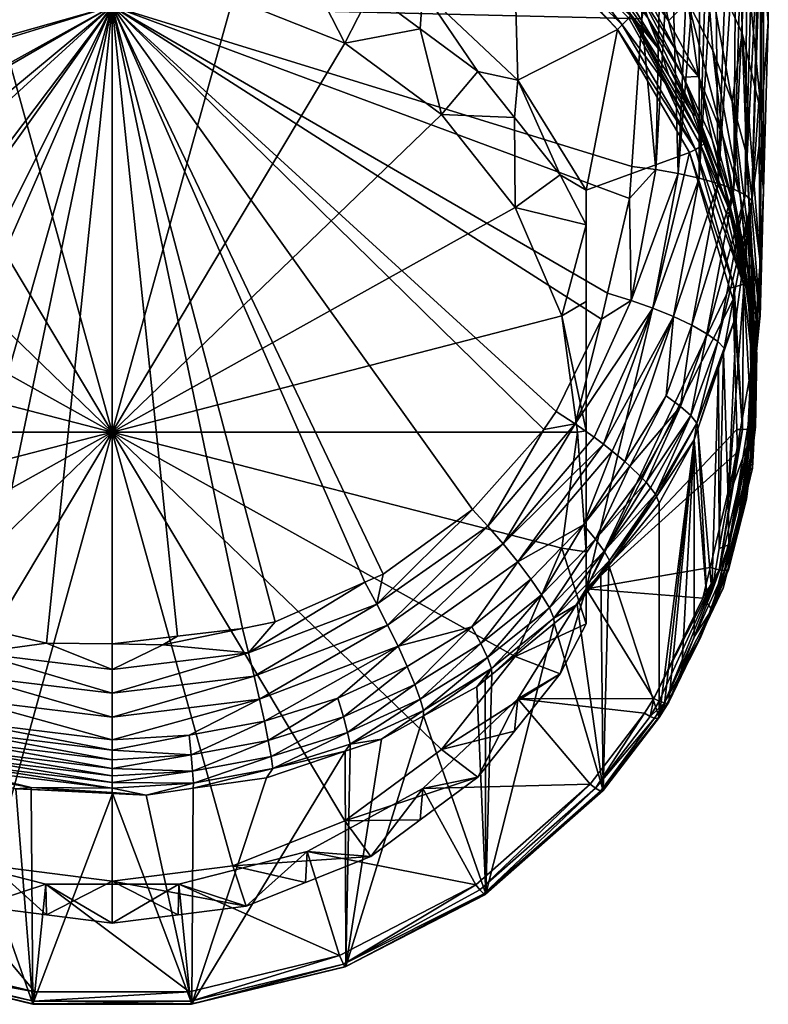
# Model space of a CAD drawing. Extents: x -0.027 to 0.077, y -0.227 to 0.036.
# Tile 2 of 256: x -0.002 to 0.015, y -0.227 to -0.204. Entities that reach past the tile are written whole.
import ezdxf

# ---------------------------------------------------------------- set-up
doc = ezdxf.new("R2010")
doc.units = 0
doc.layers.add('mesh', color=7, linetype='CONTINUOUS')

msp = doc.modelspace()

# ---------------------------------------------------------------- meshes
at = {"layer": 'mesh'}
mesh = msp.add_polyface(dxfattribs=at)
corners = [(0.015324, -0.203204, 0.139394), (0.015211, -0.201855, 0.146776), (0.015325, -0.199988, 0.14014), (0.015324, -0.20389, 0.139234), (0.015321, -0.198028, 0.14028), (0.015319, -0.196681, 0.140375), (0.015168, -0.202107, 0.137593), (0.015167, -0.206047, 0.136204), (0.01516, -0.197707, 0.138265), (0.012174, -0.202647, 0.129446), (0.012354, -0.203252, 0.129085), (0.013186, -0.204554, 0.129502), (0.01301, -0.203862, 0.129909), (0.012857, -0.20312, 0.130313), (0.01202, -0.202005, 0.129791), (0.013871, -0.202323, 0.133006), (0.014715, -0.204146, 0.134607), (0.014672, -0.200929, 0.135694), (0.013797, -0.199801, 0.133819), (0.012488, -0.198781, 0.132025), (0.012578, -0.200663, 0.131448), (0.012304, -0.196696, 0.132187), (0.014615, -0.19735, 0.136136), (0.01367, -0.197005, 0.134088), (0.013457, -0.203416, 0.131329), (0.012751, -0.202341, 0.130706), (0.014035, -0.204551, 0.131971), (0.011751, -0.199916, 0.130719), (0.013357, -0.205168, 0.129099), (0.012532, -0.203793, 0.128711), (0.011917, -0.201339, 0.130113), (0.01391, -0.201353, 0.149069), (0.013724, -0.207515, 0.150412), (0.013725, -0.201323, 0.149207), (0.014523, -0.207772, 0.149617), (0.014707, -0.201528, 0.148268), (0.014835, -0.201565, 0.148098), (0.014573, -0.201489, 0.148446), (0.015217, -0.207802, 0.137587), (0.015142, -0.201759, 0.147213), (0.015211, -0.189206, 0.143869), (0.014164, -0.207639, 0.150053), (0.01409, -0.201382, 0.148936), (0.014381, -0.201433, 0.148701), (0.01323, -0.207406, 0.150675), (0.013502, -0.201302, 0.149301), (0.015146, -0.205202, 0.147491), (0.014942, -0.208032, 0.148617), (0.015102, -0.201705, 0.147462), (0.014784, -0.207905, 0.149128), (0.014968, -0.201635, 0.147782), (0.012842, -0.201253, 0.149524), (0.012388, -0.203623, 0.15012), (0.012396, -0.201236, 0.149601), (0.012387, -0.203812, 0.15016), (0.013065, -0.201262, 0.149486), (0.012713, -0.207315, 0.150836)]
mesh.append_faces([[corners[k] for k in face] for face in [(0, 1, 2, 2), (0, 3, 1, 1), (1, 4, 2, 2), (1, 5, 4, 4), (3, 0, 6, 6), (7, 3, 6, 6), (2, 6, 0, 0), (2, 8, 6, 6), (4, 8, 2, 2), (9, 10, 11, 11), (11, 12, 9, 9), (12, 13, 14, 14), (15, 16, 17, 17), (18, 19, 20, 20), (18, 21, 19, 19), (7, 17, 16, 16), (6, 17, 7, 7), (6, 22, 17, 17), (8, 22, 6, 6), (18, 17, 23, 23), (18, 15, 17, 17), (20, 15, 18, 18), (20, 24, 15, 15), (25, 24, 20, 20), (24, 26, 15, 15), (20, 27, 25, 25), (28, 10, 29, 29), (24, 13, 12, 12), (25, 13, 24, 24), (25, 30, 13, 13), (31, 32, 33, 33), (34, 35, 36, 36), (34, 37, 35, 35), (3, 38, 1, 1), (39, 40, 1, 1), (41, 42, 43, 43), (33, 44, 45, 45), (46, 39, 1, 1), (47, 48, 39, 39), (49, 50, 48, 48), (51, 52, 53, 53), (51, 54, 52, 52), (55, 56, 51, 51), (45, 44, 55, 55), (41, 43, 37, 37)]])
mesh = msp.add_polyface(dxfattribs=at)
corners = [(-0.009234, -0.206107, 0.123806), (-0.009314, -0.205238, 0.126789), (-0.010292, -0.207438, 0.124165), (-0.008385, -0.205039, 0.123517), (-0.007107, -0.203158, 0.126228), (-0.007045, -0.204046, 0.12325), (-0.0059, -0.203197, 0.123021), (-0.004424, -0.201691, 0.125832), (-0.004385, -0.202592, 0.122857), (-0.003006, -0.20204, 0.122708), (-0.001442, -0.200932, 0.125628), (-0.001429, -0.20184, 0.122654), (-0.009253, -0.208198, 0.123652), (-0.0109, -0.208601, 0.124479), (-0.010332, -0.210713, 0.124331), (-0.007537, -0.206038, 0.12307), (-0.0053, -0.204381, 0.122622), (-0.002695, -0.20334, 0.122341), (0.0001, -0.202984, 0.122246), (0.0001, -0.213411, 0.125059), (-0.006412, -0.199884, 0.125345), (-0.008849, -0.201289, 0.125724), (0.0001, -0.203523, 0.150484), (-0.011979, -0.207239, 0.150898), (-0.01203, -0.206947, 0.150835), (-0.011506, -0.20996, 0.15149), (-0.011421, -0.210175, 0.151538), (-0.010549, -0.212362, 0.15203), (-0.010205, -0.212934, 0.152163), (-0.008532, -0.214956, 0.152643), (-0.006429, -0.216563, 0.153037), (-0.008234, -0.215183, 0.152699), (-0.002919, -0.217968, 0.153388), (-0.003939, -0.217733, 0.153329), (-0.012127, -0.203624, 0.150117), (-0.012196, -0.201236, 0.149601), (-0.009244, -0.201676, 0.125828), (-0.011439, -0.203829, 0.126409), (-0.01078, -0.20243, 0.126484), (-0.0108, -0.202458, 0.126318), (-0.009531, -0.201288, 0.125998), (-0.009474, -0.201391, 0.125877)]
mesh.append_faces([[corners[k] for k in face] for face in [(0, 1, 2, 2), (3, 1, 0, 0), (3, 4, 1, 1), (5, 4, 3, 3), (6, 4, 5, 5), (6, 7, 4, 4), (8, 7, 6, 6), (9, 7, 8, 8), (9, 10, 7, 7), (11, 10, 9, 9), (12, 13, 14, 14), (15, 2, 12, 12), (15, 0, 2, 2), (15, 3, 0, 0), (16, 3, 15, 15), (16, 5, 3, 3), (16, 6, 5, 5), (17, 6, 16, 16), (17, 8, 6, 6), (17, 9, 8, 8), (18, 9, 17, 17), (18, 11, 9, 9), (19, 17, 16, 16), (19, 18, 17, 17), (19, 12, 14, 14), (19, 15, 12, 12), (16, 15, 19, 19), (7, 20, 4, 4), (20, 21, 4, 4), (22, 23, 24, 24), (22, 25, 23, 23), (22, 26, 25, 25), (22, 27, 26, 26), (28, 27, 22, 22), (22, 29, 28, 28), (30, 31, 22, 22), (32, 33, 22, 22), (22, 34, 35, 35), (24, 34, 22, 22), (4, 36, 1, 1), (4, 21, 36, 36), (36, 37, 1, 1), (38, 39, 40, 40), (41, 40, 39, 39)]])
mesh = msp.add_polyface(dxfattribs=at)
corners = [(0.003206, -0.20204, 0.122708), (0.001642, -0.200932, 0.125628), (0.001629, -0.20184, 0.122654), (0.004585, -0.202592, 0.122857), (0.004624, -0.201691, 0.125832), (0.0061, -0.203197, 0.123021), (0.007307, -0.203158, 0.126228), (0.007245, -0.204046, 0.12325), (0.008585, -0.205039, 0.123517), (0.009514, -0.205238, 0.126789), (0.009434, -0.206107, 0.123806), (0.010492, -0.207438, 0.124165), (0.0111, -0.207791, 0.127478), (0.0001, -0.201645, 0.122602), (0.0001, -0.202984, 0.122246), (0.002895, -0.20334, 0.122341), (0.0055, -0.204381, 0.122622), (0.007737, -0.206038, 0.12307), (0.009453, -0.208198, 0.123652), (0.0111, -0.208601, 0.124479), (-0.001429, -0.20184, 0.122654), (0.0001, -0.213411, 0.125059), (0.010532, -0.210713, 0.124331), (0.009409, -0.20157, 0.1258), (0.0001, -0.203523, 0.150484), (0.010405, -0.212934, 0.152163), (0.010119, -0.213352, 0.152261), (0.01145, -0.21079, 0.151674), (0.011591, -0.210189, 0.151542), (0.012107, -0.207984, 0.151059), (0.012157, -0.207244, 0.150899), (0.012387, -0.203812, 0.15016), (0.012388, -0.203623, 0.15012), (0.012396, -0.201236, 0.149601), (0.005962, -0.216895, 0.15312), (0.003879, -0.217819, 0.15335), (0.011824, -0.204064, 0.126473), (0.008457, -0.21521, 0.152705), (0.009678, -0.201394, 0.125878), (0.012127, -0.203745, 0.12671), (0.009748, -0.201257, 0.12607), (0.009637, -0.201213, 0.126133), (0.010969, -0.202451, 0.126477), (0.010199, -0.201619, 0.126245), (0.009537, -0.201584, 0.12581), (0.010891, -0.202615, 0.126152)]
mesh.append_faces([[corners[k] for k in face] for face in [(0, 1, 2, 2), (3, 4, 0, 0), (5, 4, 3, 3), (5, 6, 4, 4), (7, 6, 5, 5), (8, 6, 7, 7), (8, 9, 6, 6), (10, 9, 8, 8), (11, 9, 10, 10), (11, 12, 9, 9), (2, 13, 14, 14), (15, 2, 14, 14), (15, 0, 2, 2), (15, 3, 0, 0), (16, 3, 15, 15), (16, 5, 3, 3), (16, 7, 5, 5), (17, 7, 16, 16), (17, 8, 7, 7), (17, 10, 8, 8), (18, 10, 17, 17), (18, 11, 10, 10), (19, 11, 18, 18), (13, 20, 14, 14), (15, 14, 21, 21), (21, 22, 18, 18), (21, 16, 15, 15), (21, 17, 16, 16), (18, 17, 21, 21), (9, 23, 6, 6), (24, 25, 26, 26), (27, 25, 24, 24), (24, 28, 27, 27), (24, 29, 28, 28), (30, 29, 24, 24), (24, 31, 30, 30), (24, 32, 31, 31), (33, 32, 24, 24), (34, 35, 24, 24), (9, 36, 23, 23), (24, 26, 37, 37), (38, 39, 40, 40), (41, 42, 43, 43), (38, 44, 45, 45)]])
mesh = msp.add_polyface(dxfattribs=at)
corners = [(0.0111, -0.208601, 0.124479), (0.0111, -0.207791, 0.127478), (0.010492, -0.207438, 0.124165), (0.009453, -0.208198, 0.123652), (0.010532, -0.210713, 0.124331), (0.0111, -0.210378, 0.124736), (0.0111, -0.213381, 0.12517), (0.012174, -0.202647, 0.129446), (0.011207, -0.201524, 0.129017), (0.012354, -0.203252, 0.129085), (0.011058, -0.200977, 0.129308), (0.011383, -0.202046, 0.128698), (0.01202, -0.202005, 0.129791), (0.01301, -0.203862, 0.129909), (0.012857, -0.20312, 0.130313), (0.011917, -0.201339, 0.130113), (0.011866, -0.203201, 0.127584), (0.010447, -0.20135, 0.128024), (0.010738, -0.201933, 0.127261), (0.011559, -0.202515, 0.128351), (0.012841, -0.204588, 0.127935), (0.012532, -0.203793, 0.128711), (0.010282, -0.200949, 0.128348), (0.012713, -0.207315, 0.150836), (0.012157, -0.207244, 0.150899), (0.012387, -0.203812, 0.15016), (0.012139, -0.210355, 0.151499), (0.011591, -0.210189, 0.151542), (0.012107, -0.207984, 0.151059), (0.01145, -0.21079, 0.151674), (0.011824, -0.204064, 0.126473), (0.009514, -0.205238, 0.126789), (0.013496, -0.206916, 0.127242), (0.0111, -0.217052, 0.129977), (0.012134, -0.203711, 0.126827), (0.010969, -0.202451, 0.126477), (0.010199, -0.201619, 0.126245), (0.010843, -0.213223, 0.152141), (0.012643, -0.210534, 0.151357), (0.009637, -0.201213, 0.126133), (0.009748, -0.201257, 0.12607), (0.009537, -0.201584, 0.12581), (0.009409, -0.20157, 0.1258), (0.011933, -0.203956, 0.126474), (0.013634, -0.206851, 0.127255), (0.012127, -0.203745, 0.12671), (0.009678, -0.201394, 0.125878), (0.01209, -0.203802, 0.126604), (0.010891, -0.202615, 0.126152), (0.012934, -0.205306, 0.12688)]
mesh.append_faces([[corners[k] for k in face] for face in [(0, 1, 2, 2), (0, 3, 4, 4), (4, 5, 0, 0), (4, 6, 5, 5), (1, 0, 5, 5), (5, 6, 1, 1), (7, 8, 9, 9), (10, 8, 7, 7), (8, 11, 9, 9), (7, 12, 10, 10), (7, 13, 12, 12), (12, 14, 15, 15), (16, 17, 18, 18), (16, 19, 17, 17), (20, 19, 16, 16), (20, 21, 19, 19), (19, 11, 22, 22), (21, 11, 19, 19), (21, 9, 11, 11), (23, 24, 25, 25), (26, 27, 28, 28), (26, 29, 27, 27), (23, 28, 24, 24), (23, 26, 28, 28), (1, 30, 31, 31), (1, 32, 30, 30), (33, 32, 1, 1), (16, 34, 20, 20), (18, 34, 16, 16), (18, 35, 34, 34), (36, 35, 18, 18), (37, 26, 38, 38), (37, 29, 26, 26), (39, 40, 35, 35), (41, 42, 30, 30), (30, 43, 41, 41), (44, 43, 30, 30), (45, 35, 40, 40), (46, 47, 45, 45), (48, 47, 46, 46), (43, 47, 48, 48), (45, 34, 35, 35), (43, 49, 47, 47), (48, 41, 43, 43)]])
mesh = msp.add_polyface(dxfattribs=at)
corners = [(0.012841, -0.204588, 0.127935), (0.013554, -0.205995, 0.127448), (0.013649, -0.206074, 0.12831), (0.013018, -0.205133, 0.127214), (0.013357, -0.205168, 0.129099), (0.014024, -0.206624, 0.129509), (0.013708, -0.205157, 0.130398), (0.01467, -0.207925, 0.131423), (0.014035, -0.204551, 0.131971), (0.014262, -0.206516, 0.130905), (0.014489, -0.205737, 0.13262), (0.012532, -0.203793, 0.128711), (0.014282, -0.207639, 0.128706), (0.014715, -0.204146, 0.134607), (0.01482, -0.206958, 0.133271), (0.013871, -0.202323, 0.133006), (0.013457, -0.203416, 0.131329), (0.014527, -0.208143, 0.129937), (0.013186, -0.204554, 0.129502), (0.012354, -0.203252, 0.129085), (0.01301, -0.203862, 0.129909), (0.013724, -0.207515, 0.150412), (0.01409, -0.201382, 0.148936), (0.014164, -0.207639, 0.150053), (0.013725, -0.201323, 0.149207), (0.01323, -0.207406, 0.150675), (0.01391, -0.201353, 0.149069), (0.015116, -0.206753, 0.147822), (0.014942, -0.208032, 0.148617), (0.015146, -0.205202, 0.147491), (0.014523, -0.207772, 0.149617), (0.014835, -0.201565, 0.148098), (0.014784, -0.207905, 0.149128), (0.015102, -0.201705, 0.147462), (0.013065, -0.201262, 0.149486), (0.012713, -0.207315, 0.150836), (0.014573, -0.201489, 0.148446), (0.015211, -0.201855, 0.146776), (0.015217, -0.207802, 0.137587), (0.01381, -0.20667, 0.127629), (0.012134, -0.203711, 0.126827), (0.015167, -0.206047, 0.136204), (0.015324, -0.20389, 0.139234), (0.015142, -0.201759, 0.147213), (0.014968, -0.201635, 0.147782), (0.012842, -0.201253, 0.149524), (0.012387, -0.203812, 0.15016), (0.013634, -0.206851, 0.127255), (0.011824, -0.204064, 0.126473), (0.013496, -0.206916, 0.127242), (0.012934, -0.205306, 0.12688), (0.011933, -0.203956, 0.126474), (0.012127, -0.203745, 0.12671), (0.013765, -0.206772, 0.127335), (0.013846, -0.2067, 0.12747), (0.01209, -0.203802, 0.126604)]
mesh.append_faces([[corners[k] for k in face] for face in [(0, 1, 2, 2), (0, 3, 1, 1), (4, 5, 6, 6), (7, 8, 9, 9), (10, 8, 7, 7), (2, 11, 0, 0), (2, 4, 11, 11), (12, 4, 2, 2), (12, 5, 4, 4), (13, 10, 14, 14), (15, 10, 13, 13), (15, 8, 10, 10), (16, 9, 8, 8), (6, 9, 16, 16), (5, 17, 6, 6), (4, 18, 19, 19), (6, 18, 4, 4), (6, 20, 18, 18), (16, 20, 6, 6), (21, 22, 23, 23), (24, 21, 25, 25), (26, 22, 21, 21), (27, 28, 29, 29), (30, 31, 32, 32), (32, 33, 28, 28), (34, 25, 35, 35), (23, 36, 30, 30), (37, 38, 29, 29), (2, 1, 39, 39), (40, 3, 0, 0), (41, 38, 42, 42), (29, 28, 43, 43), (31, 44, 32, 32), (45, 35, 46, 46), (47, 48, 49, 49), (50, 51, 47, 47), (39, 3, 40, 40), (39, 1, 3, 3), (52, 53, 54, 54), (55, 53, 52, 52), (53, 50, 47, 47), (52, 39, 40, 40), (54, 39, 52, 52), (55, 50, 53, 53)]])
mesh = msp.add_polyface(dxfattribs=at)
corners = [(-0.0109, -0.217861, 0.126977), (-0.009253, -0.218625, 0.126466), (-0.010332, -0.21611, 0.125787), (0.0001, -0.213411, 0.125059), (-0.0107, -0.213411, 0.125059), (-0.010332, -0.210713, 0.124331), (-0.007537, -0.220785, 0.127048), (0.0001, -0.203523, 0.150484), (-0.008234, -0.215183, 0.152699), (-0.008532, -0.214956, 0.152643), (-0.005752, -0.216881, 0.153116), (-0.006429, -0.216563, 0.153037), (-0.003939, -0.217733, 0.153329), (-0.001429, -0.21831, 0.153474), (-0.002919, -0.217968, 0.153388), (-0.006036, -0.217407, 0.153166), (-0.011081, -0.213533, 0.152027), (-0.00897, -0.216006, 0.152634), (-0.009312, -0.216425, 0.152445), (-0.010968, -0.213447, 0.15208), (-0.008612, -0.215595, 0.152718), (-0.01064, -0.213223, 0.15213), (-0.010205, -0.212934, 0.152163), (-0.010391, -0.213053, 0.152169), (-0.010177, -0.21782, 0.150579), (-0.009822, -0.218222, 0.150415), (-0.010164, -0.21787, 0.150328), (-0.009864, -0.217191, 0.151767), (-0.012031, -0.214317, 0.151302), (-0.009748, -0.217015, 0.15197), (-0.009963, -0.217351, 0.151549), (-0.012175, -0.214459, 0.151091), (-0.003064, -0.21854, 0.153452), (-0.003195, -0.219076, 0.153403), (-0.006288, -0.217894, 0.153103), (-0.006529, -0.218387, 0.152934), (-0.006744, -0.218855, 0.152658), (-0.009616, -0.216828, 0.152151), (-0.006836, -0.219072, 0.152484), (-0.006918, -0.219273, 0.152288), (-0.006988, -0.219455, 0.152075), (-0.007044, -0.219618, 0.151848), (-0.010043, -0.217495, 0.151317), (-0.007088, -0.219759, 0.15161), (-0.010106, -0.217622, 0.151075), (-0.008702, -0.218898, 0.151119), (-0.01015, -0.21773, 0.150828), (-0.011469, -0.216481, 0.15025), (-0.010549, -0.212362, 0.15203), (0.000101, -0.218332, 0.15348), (-0.011881, -0.214172, 0.151504)]
mesh.append_faces([[corners[k] for k in face] for face in [(0, 1, 2, 2), (3, 2, 1, 1), (3, 4, 2, 2), (5, 4, 3, 3), (1, 6, 3, 3), (7, 8, 9, 9), (7, 10, 11, 11), (7, 12, 10, 10), (7, 13, 14, 14), (15, 10, 12, 12), (16, 17, 18, 18), (19, 17, 16, 16), (19, 20, 17, 17), (21, 20, 19, 19), (20, 8, 11, 11), (20, 9, 8, 8), (20, 22, 9, 9), (20, 23, 22, 22), (21, 23, 20, 20), (24, 25, 26, 26), (27, 28, 29, 29), (30, 31, 27, 27), (32, 12, 14, 14), (32, 15, 12, 12), (33, 34, 15, 15), (15, 11, 10, 10), (15, 20, 11, 11), (34, 20, 15, 15), (34, 17, 20, 20), (35, 17, 34, 34), (35, 18, 17, 17), (36, 18, 35, 35), (36, 37, 18, 18), (38, 29, 37, 37), (39, 27, 29, 29), (40, 30, 27, 27), (41, 42, 30, 30), (43, 44, 42, 42), (45, 46, 44, 44), (24, 47, 46, 46), (48, 23, 21, 21), (22, 23, 48, 48), (7, 49, 13, 13), (37, 50, 18, 18), (29, 50, 37, 37)]])
mesh = msp.add_polyface(dxfattribs=at)
corners = [(0.0001, -0.213411, 0.125059), (0.002895, -0.223483, 0.127777), (0.0055, -0.222442, 0.127496), (0.007737, -0.220785, 0.127048), (0.010532, -0.21611, 0.125787), (0.0109, -0.213411, 0.125059), (0.0001, -0.203523, 0.150484), (0.006383, -0.216708, 0.153073), (0.005962, -0.216895, 0.15312), (0.001612, -0.21815, 0.153444), (0.003123, -0.217973, 0.153389), (0.00127, -0.218349, 0.153484), (0.003879, -0.217819, 0.15335), (0.0001, -0.220555, 0.153093), (0.0001, -0.220031, 0.153354), (0.00352, -0.219614, 0.153246), (0.001884, -0.220447, 0.153065), (0.003631, -0.220124, 0.152982), (0.006731, -0.218386, 0.152934), (0.005331, -0.219589, 0.152845), (0.006945, -0.218854, 0.152658), (0.003265, -0.21854, 0.153452), (0.0001, -0.219477, 0.153506), (0.0001, -0.218925, 0.15355), (0.003396, -0.219076, 0.153403), (0.006237, -0.217406, 0.153165), (0.00649, -0.217894, 0.153103), (0.007321, -0.219877, 0.151366), (0.006345, -0.220539, 0.150996), (0.005617, -0.220655, 0.151563), (0.00556, -0.220386, 0.152043), (0.005464, -0.220027, 0.15248), (0.007119, -0.219272, 0.152288), (0.003786, -0.220946, 0.152187), (0.003721, -0.220576, 0.152621), (0.007246, -0.219617, 0.151848), (0.00193, -0.220907, 0.152706), (0.0001, -0.220796, 0.152925), (0.000101, -0.218332, 0.15348), (0.008457, -0.21521, 0.152705), (-0.001429, -0.21831, 0.153474)]
mesh.append_faces([[corners[k] for k in face] for face in [(0, 1, 2, 2), (2, 3, 0, 0), (4, 5, 0, 0), (6, 7, 8, 8), (9, 10, 11, 11), (6, 10, 9, 9), (6, 12, 10, 10), (13, 14, 15, 15), (15, 16, 13, 13), (15, 17, 16, 16), (18, 17, 15, 15), (18, 19, 17, 17), (18, 20, 19, 19), (21, 22, 23, 23), (21, 24, 22, 22), (24, 25, 26, 26), (21, 25, 24, 24), (21, 8, 25, 25), (12, 8, 21, 21), (15, 26, 18, 18), (15, 24, 26, 26), (14, 24, 15, 15), (14, 22, 24, 24), (27, 28, 29, 29), (30, 31, 32, 32), (33, 31, 30, 30), (33, 34, 31, 31), (29, 30, 35, 35), (8, 7, 25, 25), (21, 10, 12, 12), (21, 11, 10, 10), (23, 11, 21, 21), (31, 20, 32, 32), (31, 19, 20, 20), (34, 19, 31, 31), (34, 17, 19, 19), (36, 17, 34, 34), (36, 16, 17, 17), (37, 13, 16, 16), (6, 9, 38, 38), (6, 39, 7, 7), (9, 11, 38, 38), (23, 38, 11, 11), (23, 40, 38, 38)]])
mesh = msp.add_polyface(dxfattribs=at)
corners = [(0.015137, -0.210724, 0.136356), (0.014868, -0.208596, 0.148209), (0.01493, -0.208138, 0.148113), (0.015116, -0.206753, 0.147822), (0.015167, -0.206047, 0.136204), (0.014715, -0.204146, 0.134607), (0.015138, -0.209449, 0.134564), (0.014931, -0.209368, 0.131947), (0.015043, -0.210828, 0.132471), (0.01482, -0.206958, 0.133271), (0.014489, -0.205737, 0.13262), (0.01467, -0.207925, 0.131423), (0.014987, -0.210928, 0.12954), (0.014527, -0.208143, 0.129937), (0.014731, -0.209264, 0.129117), (0.014859, -0.209708, 0.130376), (0.014262, -0.206516, 0.130905), (0.013708, -0.205157, 0.130398), (0.014024, -0.206624, 0.129509), (0.014282, -0.207639, 0.128706), (0.014597, -0.20874, 0.128183), (0.014942, -0.208032, 0.148617), (0.01323, -0.207406, 0.150675), (0.012139, -0.210355, 0.151499), (0.012713, -0.207315, 0.150836), (0.013724, -0.207515, 0.150412), (0.012643, -0.210534, 0.151357), (0.014164, -0.207639, 0.150053), (0.013123, -0.210729, 0.151111), (0.014523, -0.207772, 0.149617), (0.01355, -0.21093, 0.150767), (0.014784, -0.207905, 0.149128), (0.013899, -0.211126, 0.150341), (0.014151, -0.211306, 0.14986), (0.015217, -0.207802, 0.137587), (0.015146, -0.205202, 0.147491), (0.014414, -0.208259, 0.128054), (0.013649, -0.206074, 0.12831), (0.01381, -0.20667, 0.127629), (0.015135, -0.210688, 0.135209), (0.013634, -0.206851, 0.127255), (0.013496, -0.206916, 0.127242), (0.014531, -0.210048, 0.128094), (0.014428, -0.21007, 0.128093), (0.013765, -0.206772, 0.127335), (0.014747, -0.20998, 0.1282), (0.014353, -0.208353, 0.127762), (0.014791, -0.209942, 0.128503), (0.014834, -0.209927, 0.128338), (0.014437, -0.208291, 0.127899), (0.013846, -0.2067, 0.12747)]
mesh.append_faces([[corners[k] for k in face] for face in [(0, 1, 2, 2), (3, 0, 2, 2), (4, 5, 6, 6), (7, 8, 9, 9), (7, 10, 11, 11), (9, 10, 7, 7), (12, 13, 14, 14), (15, 16, 13, 13), (11, 16, 15, 15), (5, 9, 6, 6), (17, 13, 16, 16), (18, 14, 13, 13), (19, 14, 18, 18), (19, 20, 14, 14), (21, 2, 1, 1), (3, 2, 21, 21), (22, 23, 24, 24), (25, 26, 22, 22), (27, 28, 25, 25), (29, 30, 27, 27), (31, 32, 29, 29), (21, 33, 31, 31), (3, 34, 0, 0), (35, 34, 3, 3), (36, 37, 38, 38), (36, 19, 37, 37), (39, 0, 34, 34), (6, 34, 4, 4), (6, 39, 34, 34), (36, 20, 19, 19), (40, 41, 42, 42), (42, 41, 43, 43), (44, 45, 46, 46), (40, 45, 44, 44), (42, 45, 40, 40), (20, 36, 47, 47), (48, 36, 49, 49), (48, 47, 36, 36), (45, 49, 46, 46), (45, 48, 49, 49), (50, 36, 38, 38), (50, 49, 36, 36), (44, 49, 50, 50), (44, 46, 49, 49)]])
mesh = msp.add_polyface(dxfattribs=at)
corners = [(0.014955, -0.211755, 0.135766), (0.014868, -0.208596, 0.148209), (0.015137, -0.210724, 0.136356), (0.014393, -0.21495, 0.133937), (0.014587, -0.210682, 0.148648), (0.014916, -0.211978, 0.135639), (0.015135, -0.210688, 0.135209), (0.014834, -0.213727, 0.13351), (0.015138, -0.209449, 0.134564), (0.014931, -0.209368, 0.131947), (0.014991, -0.212896, 0.131268), (0.015043, -0.210828, 0.132471), (0.015015, -0.211298, 0.130821), (0.015045, -0.212609, 0.129968), (0.014859, -0.209708, 0.130376), (0.014987, -0.210928, 0.12954), (0.01467, -0.207925, 0.131423), (0.014527, -0.208143, 0.129937), (0.01501, -0.212286, 0.132993), (0.01482, -0.206958, 0.133271), (0.014302, -0.211463, 0.149352), (0.014288, -0.211568, 0.148844), (0.014168, -0.211924, 0.148922), (0.011497, -0.213691, 0.151948), (0.012643, -0.210534, 0.151357), (0.013123, -0.210729, 0.151111), (0.014942, -0.208032, 0.148617), (0.01355, -0.21093, 0.150767), (0.012952, -0.212573, 0.151136), (0.013899, -0.211126, 0.150341), (0.013285, -0.212814, 0.15072), (0.014151, -0.211306, 0.14986), (0.013526, -0.213027, 0.150245), (0.013669, -0.213205, 0.149741), (0.01323, -0.207406, 0.150675), (0.012139, -0.210355, 0.151499), (0.013724, -0.207515, 0.150412), (0.014164, -0.207639, 0.150053), (0.014523, -0.207772, 0.149617), (0.014784, -0.207905, 0.149128), (0.0111, -0.217052, 0.129977), (0.014428, -0.21007, 0.128093), (0.013496, -0.206916, 0.127242), (0.014731, -0.209264, 0.129117), (0.014597, -0.20874, 0.128183), (0.014791, -0.209942, 0.128503), (0.015057, -0.211585, 0.12894), (0.014531, -0.210048, 0.128094), (0.014507, -0.210336, 0.128165), (0.014725, -0.213349, 0.128985), (0.014747, -0.20998, 0.1282), (0.014942, -0.213332, 0.129101), (0.014946, -0.211651, 0.128649), (0.015034, -0.211608, 0.128789), (0.014834, -0.209927, 0.128338)]
mesh.append_faces([[corners[k] for k in face] for face in [(0, 1, 2, 2), (1, 3, 4, 4), (0, 5, 1, 1), (6, 0, 2, 2), (5, 0, 6, 6), (7, 6, 8, 8), (7, 5, 6, 6), (9, 10, 11, 11), (12, 10, 9, 9), (13, 14, 15, 15), (12, 14, 13, 13), (12, 16, 14, 14), (9, 16, 12, 12), (14, 17, 15, 15), (8, 11, 18, 18), (8, 19, 11, 11), (20, 21, 22, 22), (23, 24, 25, 25), (26, 1, 4, 4), (27, 28, 25, 25), (29, 30, 27, 27), (31, 32, 29, 29), (20, 33, 31, 31), (34, 24, 35, 35), (36, 25, 24, 24), (37, 27, 25, 25), (38, 29, 27, 27), (39, 31, 29, 29), (26, 20, 31, 31), (4, 20, 26, 26), (4, 21, 20, 20), (40, 41, 42, 42), (43, 44, 45, 45), (15, 45, 46, 46), (15, 43, 45, 45), (47, 41, 48, 48), (47, 49, 50, 50), (50, 51, 52, 52), (49, 51, 50, 50), (53, 45, 54, 54), (53, 46, 45, 45), (52, 54, 50, 50), (52, 53, 54, 54), (49, 47, 48, 48)]])
mesh = msp.add_polyface(dxfattribs=at)
corners = [(0.0109, -0.213411, 0.125059), (0.0111, -0.213381, 0.12517), (0.010532, -0.210713, 0.124331), (0.0111, -0.216195, 0.126305), (0.010532, -0.21611, 0.125787), (0.0111, -0.217052, 0.129977), (0.014595, -0.213349, 0.128978), (0.014507, -0.210336, 0.128165), (0.014428, -0.21007, 0.128093), (0.0111, -0.207791, 0.127478), (0.011519, -0.216176, 0.150993), (0.012594, -0.214708, 0.15063), (0.012706, -0.214854, 0.150316), (0.011317, -0.215897, 0.15145), (0.012375, -0.214459, 0.151091), (0.012489, -0.214572, 0.150923), (0.011038, -0.215567, 0.151843), (0.011698, -0.213854, 0.151807), (0.011994, -0.214094, 0.151598), (0.009513, -0.216424, 0.152445), (0.011497, -0.213691, 0.151948), (0.009171, -0.216006, 0.152634), (0.011625, -0.216506, 0.149993), (0.012728, -0.21491, 0.150138), (0.012789, -0.215065, 0.149641), (0.011639, -0.216395, 0.1505), (0.013123, -0.210729, 0.151111), (0.01128, -0.213533, 0.152021), (0.012643, -0.210534, 0.151357), (0.013669, -0.213205, 0.149741), (0.013526, -0.213027, 0.150245), (0.013285, -0.212814, 0.15072), (0.012952, -0.212573, 0.151136), (0.01355, -0.21093, 0.150767), (0.013899, -0.211126, 0.150341), (0.012112, -0.214199, 0.151477), (0.010843, -0.213223, 0.152141), (0.010119, -0.213352, 0.152261), (0.010405, -0.212934, 0.152163), (0.013692, -0.213332, 0.149234), (0.013908, -0.217386, 0.132529), (0.013606, -0.213588, 0.149291), (0.01145, -0.21079, 0.151674)]
mesh.append_faces([[corners[k] for k in face] for face in [(0, 1, 2, 2), (0, 3, 1, 1), (4, 3, 0, 0), (5, 6, 7, 7), (7, 8, 5, 5), (9, 3, 5, 5), (9, 1, 3, 3), (10, 11, 12, 12), (13, 14, 15, 15), (16, 17, 18, 18), (16, 19, 17, 17), (19, 20, 17, 17), (19, 21, 20, 20), (22, 23, 24, 24), (10, 15, 11, 11), (10, 13, 15, 15), (25, 12, 23, 23), (25, 10, 12, 12), (20, 26, 17, 17), (27, 28, 20, 20), (12, 29, 23, 23), (12, 30, 29, 29), (30, 15, 31, 31), (30, 11, 15, 15), (12, 11, 30, 30), (15, 14, 31, 31), (26, 18, 17, 17), (26, 32, 18, 18), (33, 31, 32, 32), (34, 30, 31, 31), (16, 18, 35, 35), (36, 37, 38, 38), (27, 21, 36, 36), (13, 35, 14, 14), (13, 16, 35, 35), (39, 40, 41, 41), (29, 39, 41, 41), (36, 28, 27, 27), (38, 42, 36, 36), (23, 41, 24, 24), (23, 29, 41, 41), (32, 35, 18, 18), (31, 35, 32, 32), (31, 14, 35, 35)]])
mesh = msp.add_polyface(dxfattribs=at)
corners = [(0.0111, -0.217052, 0.129977), (0.01461, -0.213878, 0.129121), (0.014595, -0.213349, 0.128978), (0.014168, -0.211924, 0.148922), (0.014011, -0.217121, 0.132694), (0.013692, -0.213332, 0.149234), (0.014288, -0.211568, 0.148844), (0.014188, -0.216114, 0.133271), (0.014393, -0.21495, 0.133937), (0.014587, -0.210682, 0.148648), (0.014868, -0.208596, 0.148209), (0.014916, -0.211978, 0.135639), (0.014412, -0.216032, 0.132146), (0.014834, -0.213727, 0.13351), (0.01501, -0.212286, 0.132993), (0.015138, -0.209449, 0.134564), (0.014991, -0.212896, 0.131268), (0.014789, -0.21448, 0.131711), (0.015043, -0.210828, 0.132471), (0.014554, -0.215934, 0.130818), (0.0149, -0.214285, 0.130396), (0.015015, -0.211298, 0.130821), (0.015045, -0.212609, 0.129968), (0.014956, -0.214246, 0.12965), (0.014151, -0.211306, 0.14986), (0.013669, -0.213205, 0.149741), (0.013526, -0.213027, 0.150245), (0.014302, -0.211463, 0.149352), (0.014987, -0.210928, 0.12954), (0.015057, -0.211585, 0.12894), (0.014993, -0.213259, 0.129387), (0.014792, -0.214925, 0.129831), (0.014764, -0.215039, 0.129861), (0.014392, -0.216573, 0.130271), (0.014725, -0.213349, 0.128985), (0.014185, -0.216609, 0.129886), (0.014942, -0.213332, 0.129101), (0.014312, -0.216622, 0.129988), (0.014732, -0.214993, 0.129547), (0.015031, -0.213299, 0.129241), (0.015034, -0.211608, 0.128789), (0.01482, -0.214972, 0.129688), (0.014403, -0.216613, 0.130127), (0.014946, -0.211651, 0.128649), (0.014507, -0.210336, 0.128165)]
mesh.append_faces([[corners[k] for k in face] for face in [(0, 1, 2, 2), (3, 4, 5, 5), (6, 7, 3, 3), (6, 8, 7, 7), (9, 8, 6, 6), (10, 11, 8, 8), (12, 7, 8, 8), (13, 12, 8, 8), (13, 14, 12, 12), (15, 14, 13, 13), (16, 17, 18, 18), (16, 19, 17, 17), (20, 19, 16, 16), (8, 11, 13, 13), (21, 20, 16, 16), (22, 20, 21, 21), (22, 23, 20, 20), (14, 17, 12, 12), (14, 18, 17, 17), (24, 25, 26, 26), (27, 5, 25, 25), (3, 5, 27, 27), (28, 29, 30, 30), (20, 31, 32, 32), (20, 23, 31, 31), (32, 33, 20, 20), (30, 23, 22, 22), (22, 28, 30, 30), (34, 2, 1, 1), (1, 35, 34, 34), (34, 35, 36, 36), (36, 37, 38, 38), (31, 23, 30, 30), (39, 29, 40, 40), (39, 30, 29, 29), (41, 30, 39, 39), (41, 31, 30, 30), (42, 31, 41, 41), (36, 40, 43, 43), (36, 39, 40, 40), (38, 39, 36, 36), (38, 41, 39, 39), (37, 41, 38, 38), (31, 33, 32, 32), (34, 44, 2, 2)]])
mesh = msp.add_polyface(dxfattribs=at)
corners = [(0.009434, -0.220355, 0.12765), (0.009514, -0.219606, 0.130666), (0.010492, -0.219024, 0.127291), (0.008585, -0.221423, 0.127938), (0.007307, -0.221685, 0.131227), (0.007737, -0.220785, 0.127048), (0.009453, -0.218625, 0.126466), (0.0001, -0.213411, 0.125059), (0.010532, -0.21611, 0.125787), (0.0109, -0.213411, 0.125059), (0.010532, -0.210713, 0.124331), (0.008769, -0.224136, 0.132303), (0.008912, -0.219037, 0.150618), (0.010357, -0.217853, 0.150324), (0.006731, -0.218386, 0.152934), (0.008445, -0.21793, 0.152425), (0.006945, -0.218854, 0.152658), (0.009513, -0.216424, 0.152445), (0.009817, -0.216827, 0.152151), (0.00649, -0.217894, 0.153103), (0.008812, -0.215594, 0.152718), (0.009171, -0.216006, 0.152634), (0.006237, -0.217406, 0.153165), (0.007321, -0.219877, 0.151366), (0.007321, -0.220004, 0.150861), (0.006345, -0.220539, 0.150996), (0.008903, -0.218898, 0.151119), (0.008561, -0.219325, 0.15069), (0.008753, -0.219167, 0.150651), (0.010351, -0.217729, 0.150828), (0.008811, -0.218649, 0.151604), (0.010065, -0.21719, 0.151767), (0.010244, -0.217495, 0.151317), (0.008657, -0.218322, 0.152049), (0.007246, -0.219617, 0.151848), (0.007119, -0.219272, 0.152288), (0.00556, -0.220386, 0.152043), (0.005617, -0.220655, 0.151563), (0.01128, -0.213533, 0.152021), (0.011497, -0.213691, 0.151948), (0.011189, -0.22159, 0.131202), (0.008457, -0.21521, 0.152705), (0.010119, -0.213352, 0.152261), (0.006383, -0.216708, 0.153073), (0.010843, -0.213223, 0.152141)]
mesh.append_faces([[corners[k] for k in face] for face in [(0, 1, 2, 2), (3, 1, 0, 0), (3, 4, 1, 1), (5, 2, 6, 6), (5, 0, 2, 2), (7, 6, 8, 8), (7, 5, 6, 6), (7, 9, 10, 10), (11, 12, 13, 13), (14, 15, 16, 16), (17, 15, 14, 14), (18, 15, 17, 17), (19, 20, 21, 21), (19, 22, 20, 20), (14, 21, 17, 17), (14, 19, 21, 21), (23, 24, 25, 25), (26, 24, 23, 23), (26, 27, 24, 24), (26, 28, 27, 27), (26, 12, 28, 28), (29, 12, 26, 26), (29, 13, 12, 12), (30, 31, 32, 32), (30, 33, 31, 31), (34, 33, 30, 30), (34, 35, 33, 33), (36, 35, 34, 34), (26, 32, 29, 29), (26, 30, 32, 32), (23, 30, 26, 26), (23, 34, 30, 30), (37, 34, 23, 23), (38, 39, 21, 21), (33, 18, 31, 31), (33, 15, 18, 18), (35, 15, 33, 33), (35, 16, 15, 15), (4, 40, 1, 1), (20, 41, 42, 42), (22, 41, 20, 20), (22, 43, 41, 41), (44, 20, 42, 42), (44, 21, 20, 20)]])
mesh = msp.add_polyface(dxfattribs=at)
corners = [(0.010532, -0.21611, 0.125787), (0.0111, -0.217861, 0.126977), (0.0111, -0.216195, 0.126305), (0.009453, -0.218625, 0.126466), (0.013974, -0.216558, 0.129844), (0.01461, -0.213878, 0.129121), (0.0111, -0.217052, 0.129977), (0.013804, -0.217271, 0.130036), (0.009817, -0.216827, 0.152151), (0.009513, -0.216424, 0.152445), (0.011038, -0.215567, 0.151843), (0.011639, -0.216395, 0.1505), (0.01089, -0.217417, 0.150215), (0.010351, -0.217729, 0.150828), (0.011625, -0.216506, 0.149993), (0.012728, -0.21491, 0.150138), (0.011442, -0.216733, 0.150048), (0.010244, -0.217495, 0.151317), (0.011317, -0.215897, 0.15145), (0.011519, -0.216176, 0.150993), (0.010065, -0.21719, 0.151767), (0.013692, -0.213332, 0.149234), (0.014011, -0.217121, 0.132694), (0.013908, -0.217386, 0.132529), (0.014168, -0.211924, 0.148922), (0.014188, -0.216114, 0.133271), (0.014789, -0.21448, 0.131711), (0.014554, -0.215934, 0.130818), (0.014011, -0.217534, 0.131225), (0.01428, -0.217035, 0.130394), (0.014359, -0.216706, 0.130306), (0.013604, -0.218169, 0.132043), (0.014412, -0.216032, 0.132146), (0.012789, -0.215065, 0.149641), (0.012789, -0.220041, 0.131198), (0.013606, -0.213588, 0.149291), (0.013316, -0.21891, 0.131582), (0.014392, -0.216573, 0.130271), (0.0149, -0.214285, 0.130396), (0.014185, -0.216609, 0.129886), (0.01267, -0.219594, 0.130663), (0.012912, -0.219701, 0.130812), (0.014312, -0.216622, 0.129988), (0.014942, -0.213332, 0.129101), (0.013751, -0.218143, 0.130689), (0.013745, -0.218201, 0.13047), (0.014403, -0.216613, 0.130127), (0.01482, -0.214972, 0.129688), (0.014792, -0.214925, 0.129831)]
mesh.append_faces([[corners[k] for k in face] for face in [(0, 1, 2, 2), (3, 1, 0, 0), (4, 5, 6, 6), (6, 7, 4, 4), (2, 1, 6, 6), (8, 9, 10, 10), (11, 12, 13, 13), (14, 11, 15, 15), (16, 11, 14, 14), (16, 12, 11, 11), (17, 18, 19, 19), (17, 20, 18, 18), (13, 19, 11, 11), (13, 17, 19, 19), (20, 10, 18, 18), (20, 8, 10, 10), (21, 22, 23, 23), (24, 25, 22, 22), (26, 27, 28, 28), (27, 29, 28, 28), (27, 30, 29, 29), (31, 23, 28, 28), (32, 22, 25, 25), (23, 22, 32, 32), (32, 28, 23, 23), (32, 26, 28, 28), (33, 34, 14, 14), (35, 34, 33, 33), (35, 31, 36, 36), (35, 23, 31, 31), (37, 30, 27, 27), (38, 37, 27, 27), (39, 4, 7, 7), (5, 4, 39, 39), (7, 40, 39, 39), (39, 41, 42, 42), (43, 39, 42, 42), (37, 29, 30, 30), (37, 44, 29, 29), (45, 44, 37, 37), (42, 46, 47, 47), (45, 46, 42, 42), (46, 37, 48, 48), (46, 45, 37, 37)]])
mesh = msp.add_polyface(dxfattribs=at)
corners = [(0.0001, -0.213411, 0.125059), (-0.0053, -0.222442, 0.127496), (-0.002695, -0.223483, 0.127777), (-0.007537, -0.220785, 0.127048), (0.0001, -0.223839, 0.127872), (-0.003064, -0.21854, 0.153452), (-0.002919, -0.217968, 0.153388), (-0.001429, -0.21831, 0.153474), (-0.003623, -0.221222, 0.151708), (-0.003633, -0.221323, 0.151462), (-0.005431, -0.220755, 0.151316), (-0.005419, -0.220794, 0.151061), (-0.007135, -0.220027, 0.150867), (-0.005305, -0.220845, 0.151074), (-0.00488, -0.221034, 0.151122), (-0.005417, -0.220656, 0.151563), (-0.007138, -0.219975, 0.151118), (-0.003607, -0.221096, 0.151951), (-0.003195, -0.219076, 0.153403), (-0.006036, -0.217407, 0.153166), (-0.003319, -0.219614, 0.153246), (-0.006288, -0.217894, 0.153103), (-0.006529, -0.218387, 0.152934), (-0.00343, -0.220124, 0.152982), (-0.006744, -0.218855, 0.152658), (-0.003478, -0.220359, 0.152812), (-0.006836, -0.219072, 0.152484), (-0.00352, -0.220576, 0.152621), (-0.006918, -0.219273, 0.152288), (-0.003555, -0.220773, 0.152411), (-0.006988, -0.219455, 0.152075), (-0.003585, -0.220947, 0.152187), (-0.007044, -0.219618, 0.151848), (-0.007088, -0.219759, 0.15161), (-0.007119, -0.219878, 0.151366), (0.0001, -0.218925, 0.15355), (0.0001, -0.219477, 0.153506), (0.0001, -0.220031, 0.153354), (0.0001, -0.220555, 0.153093), (0.0001, -0.220796, 0.152925), (0.0001, -0.221019, 0.152735), (0.0001, -0.22122, 0.152527), (0.0001, -0.221397, 0.152303), (0.0001, -0.22155, 0.152068)]
mesh.append_faces([[corners[k] for k in face] for face in [(0, 1, 2, 2), (0, 3, 1, 1), (2, 4, 0, 0), (5, 6, 7, 7), (8, 9, 10, 10), (10, 11, 12, 12), (10, 13, 11, 11), (10, 14, 13, 13), (9, 14, 10, 10), (15, 10, 16, 16), (15, 8, 10, 10), (17, 8, 15, 15), (18, 19, 5, 5), (20, 21, 18, 18), (20, 22, 21, 21), (23, 22, 20, 20), (23, 24, 22, 22), (25, 24, 23, 23), (25, 26, 24, 24), (27, 26, 25, 25), (27, 28, 26, 26), (29, 28, 27, 27), (29, 30, 28, 28), (31, 30, 29, 29), (31, 32, 30, 30), (17, 32, 31, 31), (17, 33, 32, 32), (15, 33, 17, 17), (16, 34, 15, 15), (35, 5, 7, 7), (36, 5, 35, 35), (36, 18, 5, 5), (37, 18, 36, 36), (37, 20, 18, 18), (38, 20, 37, 37), (38, 23, 20, 20), (39, 23, 38, 38), (39, 25, 23, 23), (40, 25, 39, 39), (40, 27, 25, 25), (41, 27, 40, 40), (41, 29, 27, 27), (42, 31, 29, 29), (43, 17, 31, 31)]])
mesh = msp.add_polyface(dxfattribs=at)
corners = [(0.003206, -0.224422, 0.128747), (0.001642, -0.223911, 0.131828), (0.004624, -0.223152, 0.131623), (0.001629, -0.224622, 0.128802), (0.0001, -0.224817, 0.128854), (-0.001442, -0.223911, 0.131828), (0.002895, -0.223483, 0.127777), (0.004585, -0.22387, 0.128599), (0.0001, -0.223839, 0.127872), (-0.001429, -0.224622, 0.128802), (0.0001, -0.213411, 0.125059), (0.00193, -0.220907, 0.152706), (0.0001, -0.221019, 0.152735), (0.0001, -0.220796, 0.152925), (0.001963, -0.221284, 0.152274), (0.0001, -0.221397, 0.152303), (0.0001, -0.22122, 0.152527), (0.001982, -0.221563, 0.151796), (0.0001, -0.221678, 0.151825), (0.0001, -0.22155, 0.152068), (0.0001, -0.221781, 0.151579), (0.000885, -0.221839, 0.151327), (0.000103, -0.221802, 0.151317), (0.003721, -0.220576, 0.152621), (0.003786, -0.220946, 0.152187), (0.003824, -0.221222, 0.151708), (0.001884, -0.220447, 0.153065), (0.001895, -0.226411, 0.132502), (0.005375, -0.225565, 0.132274), (-0.001695, -0.226411, 0.132502), (0.001944, -0.22669, 0.132992), (0.001979, -0.221682, 0.151287), (-0.001744, -0.22669, 0.132992), (0.00368, -0.221439, 0.151225), (0.00194, -0.226699, 0.132827), (0.005508, -0.225832, 0.132594), (0.00552, -0.225821, 0.132758), (0.001925, -0.226624, 0.132647), (-0.00174, -0.226699, 0.132827), (0.005464, -0.225764, 0.132415), (-0.001725, -0.226624, 0.132647)]
mesh.append_faces([[corners[k] for k in face] for face in [(0, 1, 2, 2), (3, 1, 0, 0), (4, 1, 3, 3), (4, 5, 1, 1), (6, 0, 7, 7), (8, 0, 6, 6), (8, 3, 0, 0), (8, 4, 3, 3), (8, 9, 4, 4), (10, 8, 6, 6), (11, 12, 13, 13), (14, 15, 16, 16), (17, 18, 19, 19), (20, 21, 22, 22), (14, 23, 24, 24), (14, 11, 23, 23), (16, 11, 14, 14), (16, 12, 11, 11), (17, 24, 25, 25), (17, 14, 24, 24), (19, 14, 17, 17), (19, 15, 14, 14), (18, 21, 20, 20), (17, 21, 18, 18), (13, 26, 11, 11), (1, 27, 28, 28), (5, 27, 1, 1), (5, 29, 27, 27), (30, 21, 31, 31), (30, 22, 21, 21), (32, 22, 30, 30), (31, 33, 30, 30), (31, 17, 25, 25), (25, 33, 31, 31), (17, 31, 21, 21), (30, 34, 32, 32), (30, 35, 34, 34), (36, 35, 30, 30), (34, 37, 38, 38), (34, 39, 37, 37), (35, 39, 34, 34), (37, 27, 40, 40), (37, 28, 27, 27), (39, 28, 37, 37)]])
mesh = msp.add_polyface(dxfattribs=at)
corners = [(0.010492, -0.219024, 0.127291), (0.0111, -0.217052, 0.129977), (0.0111, -0.217861, 0.126977), (0.009514, -0.219606, 0.130666), (0.009453, -0.218625, 0.126466), (0.010351, -0.217729, 0.150828), (0.01089, -0.217417, 0.150215), (0.010357, -0.217853, 0.150324), (0.013316, -0.21891, 0.131582), (0.014011, -0.217534, 0.131225), (0.013686, -0.218279, 0.130726), (0.013604, -0.218169, 0.132043), (0.01267, -0.219594, 0.130663), (0.013804, -0.217271, 0.130036), (0.01245, -0.219939, 0.130756), (0.011189, -0.22159, 0.131202), (0.011493, -0.221737, 0.131656), (0.011442, -0.216733, 0.150048), (0.008769, -0.224136, 0.132303), (0.011625, -0.216506, 0.149993), (0.012789, -0.220041, 0.131198), (0.013606, -0.213588, 0.149291), (0.012903, -0.219863, 0.13115), (0.013016, -0.219684, 0.1311), (0.013751, -0.218143, 0.130689), (0.01428, -0.217035, 0.130394), (0.012762, -0.220063, 0.131052), (0.012687, -0.220053, 0.130909), (0.011429, -0.221748, 0.131404), (0.012586, -0.220013, 0.130813), (0.011312, -0.221683, 0.131262), (0.012912, -0.219701, 0.130812), (0.012977, -0.219712, 0.130917), (0.012793, -0.219657, 0.130706), (0.014185, -0.216609, 0.129886), (0.014312, -0.216622, 0.129988), (0.013745, -0.218201, 0.13047)]
mesh.append_faces([[corners[k] for k in face] for face in [(0, 1, 2, 2), (0, 3, 1, 1), (4, 0, 2, 2), (5, 6, 7, 7), (8, 9, 10, 10), (11, 9, 8, 8), (1, 12, 13, 13), (3, 12, 1, 1), (3, 14, 12, 12), (3, 15, 14, 14), (16, 6, 17, 17), (16, 7, 6, 6), (18, 7, 16, 16), (19, 16, 17, 17), (19, 20, 16, 16), (21, 22, 20, 20), (21, 23, 22, 22), (21, 8, 23, 23), (9, 24, 10, 10), (9, 25, 24, 24), (8, 10, 23, 23), (16, 20, 26, 26), (26, 27, 28, 28), (27, 29, 30, 30), (30, 29, 14, 14), (16, 26, 28, 28), (28, 27, 30, 30), (30, 14, 15, 15), (20, 22, 23, 23), (31, 27, 26, 26), (26, 32, 31, 31), (20, 32, 26, 26), (20, 23, 32, 32), (29, 12, 14, 14), (29, 33, 12, 12), (29, 31, 33, 33), (27, 31, 29, 29), (12, 33, 34, 34), (32, 23, 24, 24), (34, 33, 31, 31), (35, 31, 36, 36), (10, 24, 23, 23), (36, 32, 24, 24), (31, 32, 36, 36)]])
mesh = msp.add_polyface(dxfattribs=at)
corners = [(0.007245, -0.222416, 0.128206), (0.007307, -0.221685, 0.131227), (0.008585, -0.221423, 0.127938), (0.0061, -0.223264, 0.128435), (0.004624, -0.223152, 0.131623), (0.004585, -0.22387, 0.128599), (0.003206, -0.224422, 0.128747), (0.007737, -0.220785, 0.127048), (0.009434, -0.220355, 0.12765), (0.0055, -0.222442, 0.127496), (0.002895, -0.223483, 0.127777), (0.008561, -0.219325, 0.15069), (0.008769, -0.224136, 0.132303), (0.007321, -0.220004, 0.150861), (0.008753, -0.219167, 0.150651), (0.008912, -0.219037, 0.150618), (0.003824, -0.221222, 0.151708), (0.005501, -0.220824, 0.151068), (0.00368, -0.221439, 0.151225), (0.005617, -0.220655, 0.151563), (0.005621, -0.220784, 0.151058), (0.006345, -0.220539, 0.150996), (0.00556, -0.220386, 0.152043), (0.003786, -0.220946, 0.152187), (0.008537, -0.223925, 0.131832), (0.011189, -0.22159, 0.131202), (0.005375, -0.225565, 0.132274), (0.001642, -0.223911, 0.131828), (0.00552, -0.225821, 0.132758), (0.001944, -0.22669, 0.132992), (0.008765, -0.224149, 0.132237), (0.011493, -0.221737, 0.131656), (0.005508, -0.225832, 0.132594), (0.011429, -0.221748, 0.131404), (0.00872, -0.224134, 0.132048), (0.005464, -0.225764, 0.132415), (0.008631, -0.224044, 0.131899), (0.011312, -0.221683, 0.131262)]
mesh.append_faces([[corners[k] for k in face] for face in [(0, 1, 2, 2), (3, 1, 0, 0), (3, 4, 1, 1), (5, 4, 3, 3), (6, 4, 5, 5), (7, 2, 8, 8), (9, 2, 7, 7), (9, 0, 2, 2), (9, 3, 0, 0), (10, 3, 9, 9), (10, 5, 3, 3), (11, 12, 13, 13), (11, 14, 12, 12), (14, 15, 12, 12), (16, 17, 18, 18), (19, 17, 16, 16), (19, 20, 17, 17), (19, 21, 20, 20), (16, 22, 19, 19), (16, 23, 22, 22), (1, 24, 25, 25), (4, 24, 1, 1), (4, 26, 24, 24), (27, 26, 4, 4), (13, 28, 21, 21), (13, 12, 28, 28), (28, 20, 21, 21), (28, 17, 20, 20), (29, 17, 28, 28), (29, 18, 17, 17), (12, 30, 28, 28), (12, 31, 30, 30), (28, 30, 32, 32), (31, 33, 30, 30), (30, 34, 32, 32), (30, 33, 34, 34), (32, 34, 35, 35), (34, 36, 35, 35), (34, 37, 36, 36), (33, 37, 34, 34), (35, 24, 26, 26), (36, 24, 35, 35), (36, 25, 24, 24), (37, 25, 36, 36)]])
mesh = msp.add_polyface(dxfattribs=at)
corners = [(-0.001429, -0.224622, 0.128802), (-0.001442, -0.223911, 0.131828), (0.0001, -0.224817, 0.128854), (-0.003006, -0.224422, 0.128747), (-0.004424, -0.223152, 0.131623), (-0.004385, -0.22387, 0.128599), (-0.0059, -0.223264, 0.128435), (-0.007107, -0.221685, 0.131227), (-0.002695, -0.223483, 0.127777), (0.0001, -0.223839, 0.127872), (-0.0053, -0.222442, 0.127496), (-0.007045, -0.222416, 0.128206), (-0.003621, -0.221338, 0.151199), (-0.001786, -0.221666, 0.151549), (-0.002141, -0.221696, 0.15129), (0.0001, -0.221678, 0.151825), (0.0001, -0.221781, 0.151579), (0.0001, -0.221397, 0.152303), (-0.003555, -0.220773, 0.152411), (0.0001, -0.22122, 0.152527), (0.0001, -0.22155, 0.152068), (-0.003585, -0.220947, 0.152187), (-0.003607, -0.221096, 0.151951), (-0.003623, -0.221222, 0.151708), (-0.003633, -0.221323, 0.151462), (-0.00488, -0.221034, 0.151122), (-0.001695, -0.226411, 0.132502), (-0.005175, -0.225565, 0.132274), (-0.005305, -0.220845, 0.151074), (-0.00532, -0.225821, 0.132758), (-0.005419, -0.220794, 0.151061), (-0.001744, -0.22669, 0.132992), (-0.001786, -0.221713, 0.151295), (0.000103, -0.221802, 0.151317), (-0.00174, -0.226699, 0.132827), (-0.005308, -0.225832, 0.132594), (0.00194, -0.226699, 0.132827), (-0.001725, -0.226624, 0.132647), (-0.005264, -0.225764, 0.132415), (0.001925, -0.226624, 0.132647), (0.001895, -0.226411, 0.132502)]
mesh.append_faces([[corners[k] for k in face] for face in [(0, 1, 2, 2), (3, 1, 0, 0), (3, 4, 1, 1), (5, 4, 3, 3), (6, 4, 5, 5), (6, 7, 4, 4), (8, 0, 9, 9), (8, 3, 0, 0), (8, 5, 3, 3), (10, 5, 8, 8), (10, 6, 5, 5), (10, 11, 6, 6), (12, 13, 14, 14), (15, 16, 13, 13), (17, 18, 19, 19), (20, 21, 17, 17), (15, 22, 20, 20), (15, 23, 22, 22), (13, 23, 15, 15), (13, 24, 23, 23), (12, 24, 13, 13), (12, 25, 24, 24), (4, 26, 1, 1), (4, 27, 26, 26), (7, 27, 4, 4), (28, 29, 30, 30), (31, 14, 32, 32), (31, 12, 14, 14), (29, 12, 31, 31), (29, 25, 12, 12), (28, 25, 29, 29), (31, 32, 33, 33), (13, 32, 14, 14), (16, 33, 32, 32), (13, 16, 32, 32), (29, 34, 35, 35), (31, 34, 29, 29), (31, 36, 34, 34), (35, 37, 38, 38), (34, 37, 35, 35), (34, 39, 37, 37), (38, 26, 27, 27), (37, 26, 38, 38), (37, 40, 26, 26)]])

doc.saveas('drawing.dxf')
